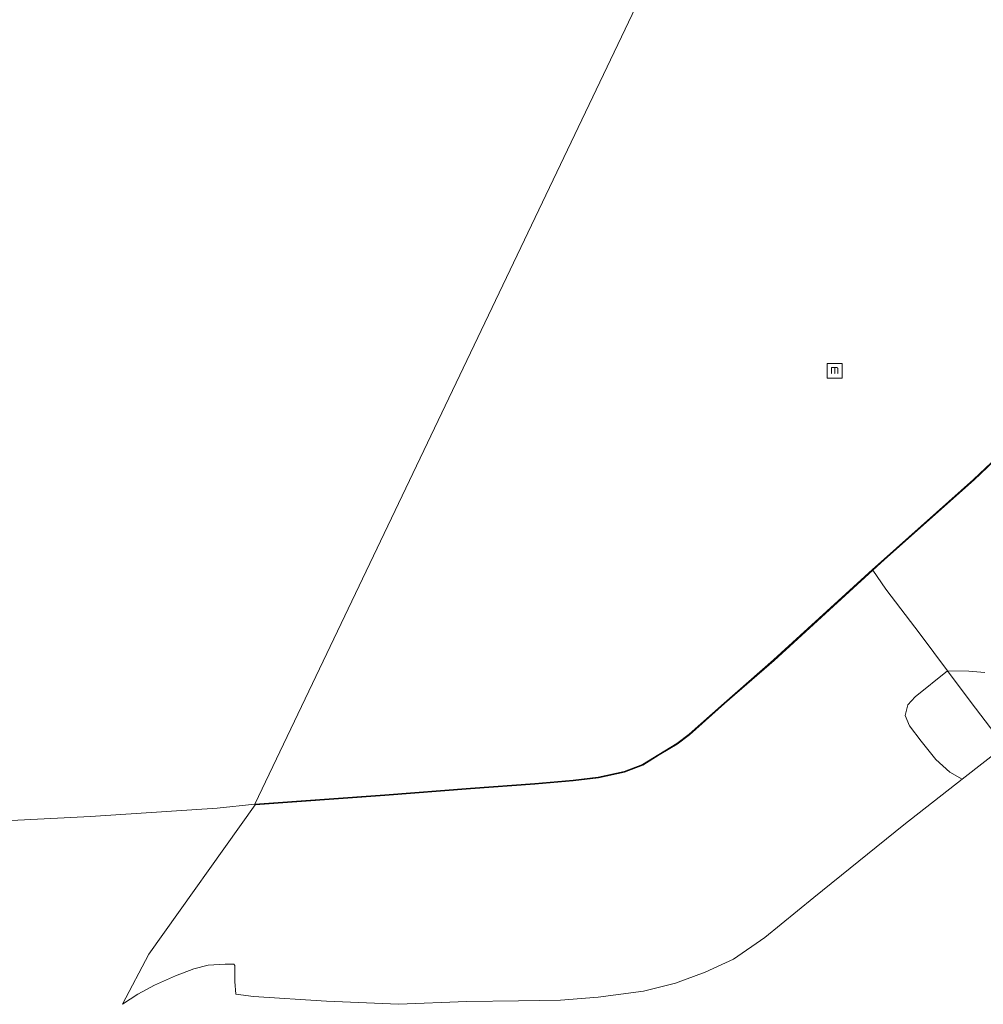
# Model space of a CAD drawing. Header units: metres. Extents: x 185049 to 189876, y 349292 to 352302.
# Tile 70 of 256: x 187868 to 188013, y 349566 to 349714. Entities that reach past the tile are written whole.
import ezdxf
from ezdxf.enums import TextEntityAlignment as Align

# ---------------------------------------------------------------- set-up
doc = ezdxf.new("R2010")
doc.units = ezdxf.units.M
for name, color, linetype, lineweight in [('B-WE-GR-GRAS-GV', 60, 'Continuous', 13), ('B-WE-GW-TALUD_TEEN-G', 90, 'Continuous', 18), ('B-WE-IE-MEUBILAIR_WATERWEGMEUBILAIR-S', 150, 'Continuous', 25), ('B-WE-IE-TERREINAFSCHEIDING_KUNSTMATIG_HEKWERK-G', 20, 'IE-TERREINAFSCHEIDING-KUNSTMATIG', 18), ('B-WE-OB-BESCHOEIING-GV', 7, 'Continuous', 18), ('B-WE-OG-WATER_POEL-GV', 7, 'Continuous', 18)]:
    doc.layers.add(name, color=color, linetype=linetype, lineweight=lineweight)
doc.styles.add('NLCS-ISO', font='NLCS-ISO.ttf')
doc.linetypes.add('IE-TERREINAFSCHEIDING-KUNSTMATIG', pattern='A,4,[82,NLCS.SHX,S=0.75,R=90,X=0,Y=0],4,-2', length=10)

# ---------------------------------------------------------------- blocks, each defined once
blk = doc.blocks.new('SIE-WATER_MEERPAAL-SO')
at = {"color": 0, "linetype": 'ByBlock', "lineweight": 18}
blk.add_lwpolyline([(-1.12, -1.12), (1.12, -1.12), (1.12, 1.12), (-1.12, 1.12)], close=True, dxfattribs=at)
at = {"color": 0, "linetype": 'ByBlock', "lineweight": 18, "style": 'NLCS-ISO'}
blk.add_text('m', height=1.5, dxfattribs=at).set_placement((0, 0.28), align=Align.MIDDLE_CENTER)

msp = doc.modelspace()

# ---------------------------------------------------------------- linework, layer by layer
at = {"layer": 'B-WE-GR-GRAS-GV'}
msp.add_polyline3d([(188013.621, 349616.086, 22.226), (188011.2, 349616.305, 22.111), (188007.969, 349616.353, 22.042), (188003.863, 349621.834, 21.825), (187998.706, 349628.634, 21.392), (187996.771, 349631.489, 20.979), (187998.515, 349633.081, 20.991), (188011.986, 349645.054, 20.991), (188019.095, 349651.794, 20.991)], dxfattribs=at)
msp.add_polyline3d([(187975.782, 349572.935, 23.117), (187971.527, 349570.983, 23.203), (187967.072, 349569.335, 23.346), (187962.229, 349568.143, 23.444), (187955.427, 349567.217, 23.575), (187949.784, 349566.794, 23.624), (187943.422, 349566.673, 23.669), (187935.678, 349566.596, 23.677), (187925.365, 349566.194, 23.583), (187914.57, 349566.65, 23.464), (187903.591, 349567.31, 23.195), (187900.885, 349567.696, 23.182), (187900.751, 349569.582, 23.039), (187900.764, 349571.998, 22.998), (187900.606, 349572.184, 22.998), (187899.312, 349572.187, 22.958), (187896.754, 349572.052, 22.929), (187894.608, 349571.483, 22.913), (187891.832, 349570.416, 22.892), (187888.677, 349569.054, 22.864), (187886.147, 349567.694, 22.839), (187883.859, 349566.155, 22.691), (187887.801, 349573.722, 22.416), (187903.798, 349596.15, 21.055), (187923.316, 349597.584, 20.991), (187936.242, 349598.569, 20.991), (187945.9, 349599.26, 20.991), (187951.673, 349599.796, 20.991), (187955.454, 349600.247, 20.991), (187959.375, 349601.08, 20.991), (187962.164, 349602.134, 20.991), (187964.6, 349603.677, 20.991), (187967.304, 349605.309, 20.991), (187969.174, 349606.717, 20.991), (187974.443, 349611.402, 20.991), (187981.895, 349617.909, 20.991), (187996.771, 349631.489, 20.979), (187998.706, 349628.634, 21.392), (188003.863, 349621.834, 21.825), (188007.969, 349616.353, 22.042), (188003.126, 349612.434, 22.173), (188002.015, 349611.236, 22.197), (188001.645, 349609.6, 22.259), (188002.283, 349608.061, 22.263), (188004.003, 349605.746, 22.357), (188006.252, 349602.988, 22.434), (188008.348, 349601.08, 22.512), (188010.177, 349600.017, 22.512), (188001.423, 349593.185, 22.606), (187987.872, 349582.225, 22.757), (187980.515, 349576.209, 22.962)], close=True, dxfattribs=at)
at = {"layer": 'B-WE-GW-TALUD_TEEN-G'}
msp.add_polyline3d([(188016.579, 349605.013, 22.704), (188010.177, 349600.017, 22.512), (188001.423, 349593.185, 22.606), (187987.872, 349582.225, 22.757), (187980.515, 349576.209, 22.962), (187975.782, 349572.935, 23.117), (187971.527, 349570.983, 23.203), (187967.072, 349569.335, 23.346), (187962.229, 349568.143, 23.444), (187955.427, 349567.217, 23.575), (187949.784, 349566.794, 23.624), (187943.422, 349566.673, 23.669), (187935.678, 349566.596, 23.677), (187925.365, 349566.194, 23.583), (187914.57, 349566.65, 23.464), (187903.591, 349567.31, 23.195), (187900.885, 349567.696, 23.182)], dxfattribs=at)
at = {"layer": 'B-WE-IE-TERREINAFSCHEIDING_KUNSTMATIG_HEKWERK-G'}
msp.add_polyline3d([(187996.771, 349631.489, 20.979), (187998.706, 349628.634, 21.392), (188003.863, 349621.834, 21.825), (188007.969, 349616.353, 22.042), (188011.565, 349611.553, 22.304), (188016.579, 349605.013, 22.704), (188021.016, 349599.136, 25.696)], dxfattribs=at)
at = {"layer": 'B-WE-OB-BESCHOEIING-GV'}
msp.add_polyline3d([(188019.095, 349651.794, 20.991), (188011.986, 349645.054, 20.991), (187998.515, 349633.081, 20.991), (187996.771, 349631.489, 20.979), (187981.895, 349617.909, 20.991), (187974.443, 349611.402, 20.991), (187969.174, 349606.717, 20.991), (187967.304, 349605.309, 20.991), (187964.6, 349603.677, 20.991), (187962.164, 349602.134, 20.991), (187959.375, 349601.08, 20.991), (187955.454, 349600.247, 20.991), (187951.673, 349599.796, 20.991), (187945.9, 349599.26, 20.991), (187936.242, 349598.569, 20.991), (187923.316, 349597.584, 20.991), (187903.798, 349596.15, 21.055), (187903.787, 349596.249, 20.906), (187923.309, 349597.684, 20.906), (187936.234, 349598.668, 20.906), (187945.892, 349599.36, 20.906), (187951.662, 349599.896, 20.906), (187955.437, 349600.346, 20.906), (187959.347, 349601.176, 20.906), (187962.119, 349602.224, 20.906), (187964.548, 349603.762, 20.906), (187967.248, 349605.392, 20.906), (187969.111, 349606.794, 20.906), (187974.377, 349611.477, 20.906), (187981.828, 349617.984, 20.906), (187996.704, 349631.563, 20.906), (187998.448, 349633.156, 20.906), (188011.918, 349645.127, 20.906), (188019.028, 349651.868, 20.906)], dxfattribs=at)
at = {"layer": 'B-WE-OG-WATER_POEL-GV'}
for points in [[(188003.273, 349804.572, 20.906), (187903.787, 349596.249, 20.906), (187898.117, 349595.655, 20.906), (187879.036, 349594.402, 20.906), (187866.092, 349593.751, 20.906)], [(188019.028, 349651.868, 20.906), (188011.918, 349645.127, 20.906), (187998.448, 349633.156, 20.906), (187996.704, 349631.563, 20.906), (187981.828, 349617.984, 20.906), (187974.377, 349611.477, 20.906), (187969.111, 349606.794, 20.906), (187967.248, 349605.392, 20.906), (187964.548, 349603.762, 20.906), (187962.119, 349602.224, 20.906), (187959.347, 349601.176, 20.906), (187955.437, 349600.346, 20.906), (187951.662, 349599.896, 20.906), (187945.892, 349599.36, 20.906), (187936.234, 349598.668, 20.906), (187923.309, 349597.684, 20.906), (187903.787, 349596.249, 20.906), (188003.273, 349804.572, 20.906)]]:
    msp.add_polyline3d(points, dxfattribs=at)

# ---------------------------------------------------------------- block references
at = {"layer": 'B-WE-IE-MEUBILAIR_WATERWEGMEUBILAIR-S'}
msp.add_blockref('SIE-WATER_MEERPAAL-SO', (187991.025, 349661.48, 23.97), dxfattribs=at)

doc.saveas('drawing.dxf')
